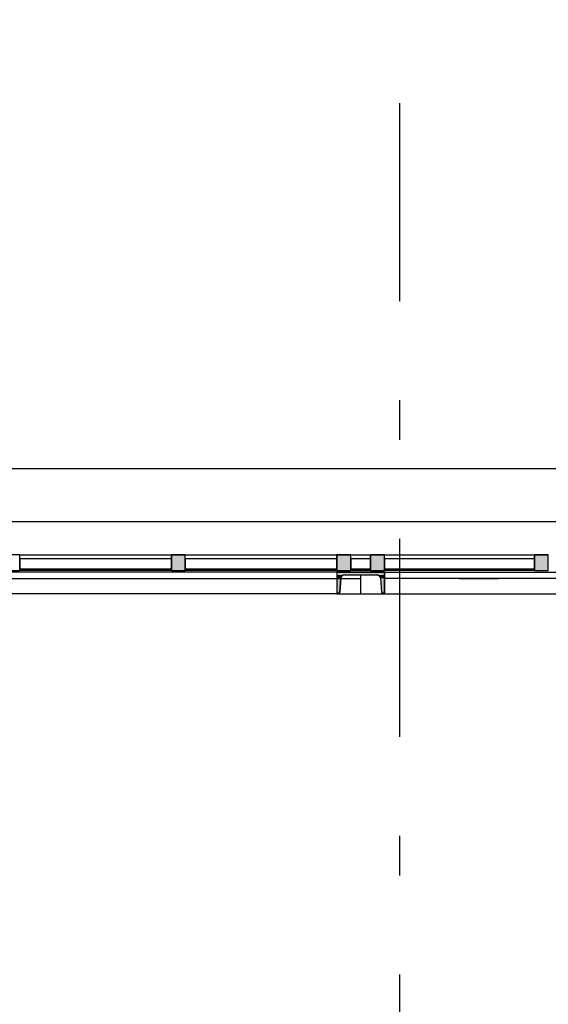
# Model space of a CAD drawing. Extents: x 2 to 87, y -108 to 11.
# Tile 238 of 256: x 30.27 to 31.6, y -39.28 to -36.8. Entities that reach past the tile are written whole.
import ezdxf

# ---------------------------------------------------------------- set-up
doc = ezdxf.new("R2010")
doc.units = 0
doc.header["$MEASUREMENT"] = 0
doc.linetypes.add('DASHDOT', pattern=[1, 0.5, -0.25, 0, -0.25])
doc.linetypes.add('OVERHEAD', pattern=[3.96875, 2.38125, -1.5875])
for name, color, linetype in [('11', 7, 'CONTINUOUS'), ('3', 7, 'CONTINUOUS'), ('33', 7, 'CONTINUOUS'), ('4', 7, 'CONTINUOUS'), ('5', 7, 'CONTINUOUS')]:
    doc.layers.add(name, color=color, linetype=linetype)

# ---------------------------------------------------------------- blocks, each defined once
blk = doc.blocks.new('*N621')
at = {"layer": '3', "color": 62, "linetype": 'Continuous'}
for p, q in [((-0.0175, -0.015), (-0.0175, 0.025)), ((-0.0175, 0.025), (0.0175, 0.025)), ((0.0175, -0.015), (0.0175, 0.025)), ((-0.0175, -0.015), (0.0175, -0.015))]:
    blk.add_line(p, q, dxfattribs=at)
for points in [[(-0.0175, -0.015), (-0.0175, 0.025), (0.0175, 0.025)], [(-0.0175, -0.015), (0.0175, -0.015), (0.0175, 0.025)], [(-0.0175, 0.025), (-0.0175, 0.025), (0.0175, 0.025)], [(-0.0175, -0.015), (-0.0175, -0.015), (0.0175, -0.015)]]:
    blk.add_solid(points, dxfattribs=at)
blk = doc.blocks.new('*N623')
at = {"layer": '3', "color": 62, "linetype": 'Continuous'}
for p, q in [((-0.0175, -0.015), (-0.0175, 0.025)), ((-0.0175, 0.025), (0.0175, 0.025)), ((0.0175, -0.015), (0.0175, 0.025)), ((-0.0175, -0.015), (0.0175, -0.015))]:
    blk.add_line(p, q, dxfattribs=at)
for points in [[(-0.0175, -0.015), (-0.0175, 0.025), (0.0175, 0.025)], [(-0.0175, -0.015), (0.0175, -0.015), (0.0175, 0.025)], [(-0.0175, 0.025), (-0.0175, 0.025), (0.0175, 0.025)], [(-0.0175, -0.015), (-0.0175, -0.015), (0.0175, -0.015)]]:
    blk.add_solid(points, dxfattribs=at)
blk = doc.blocks.new('*N767')
at = {"layer": '3', "color": 62, "linetype": 'Continuous'}
for p, q in [((-0.0175, -0.015), (-0.0175, 0.025)), ((-0.0175, 0.025), (0.0175, 0.025)), ((0.0175, -0.015), (0.0175, 0.025)), ((-0.0175, -0.015), (0.0175, -0.015))]:
    blk.add_line(p, q, dxfattribs=at)
for points in [[(-0.0175, -0.015), (-0.0175, 0.025), (0.0175, 0.025)], [(-0.0175, -0.015), (0.0175, -0.015), (0.0175, 0.025)], [(-0.0175, 0.025), (-0.0175, 0.025), (0.0175, 0.025)], [(-0.0175, -0.015), (-0.0175, -0.015), (0.0175, -0.015)]]:
    blk.add_solid(points, dxfattribs=at)
blk = doc.blocks.new('*N768')
at = {"layer": '3', "color": 62, "linetype": 'Continuous'}
for p, q in [((-0.0175, -0.015), (-0.0175, 0.025)), ((-0.0175, 0.025), (0.0175, 0.025)), ((0.0175, -0.015), (0.0175, 0.025)), ((-0.0175, -0.015), (0.0175, -0.015))]:
    blk.add_line(p, q, dxfattribs=at)
for points in [[(-0.0175, -0.015), (-0.0175, 0.025), (0.0175, 0.025)], [(-0.0175, -0.015), (0.0175, -0.015), (0.0175, 0.025)], [(-0.0175, 0.025), (-0.0175, 0.025), (0.0175, 0.025)], [(-0.0175, -0.015), (-0.0175, -0.015), (0.0175, -0.015)]]:
    blk.add_solid(points, dxfattribs=at)

msp = doc.modelspace()

# ---------------------------------------------------------------- linework, layer by layer
at = {"layer": '11', "color": 62, "linetype": 'Continuous'}
for p, q in [((30.6521, -38.1579), (30.2696, -38.1579)), ((30.2696, -38.1579), (30.2696, -38.1829)), ((30.6521, -38.1829), (30.6521, -38.1579)), ((31.0696, -38.1579), (30.6871, -38.1579)), ((30.6871, -38.1579), (30.6871, -38.1829)), ((31.0696, -38.1829), (31.0696, -38.1579)), ((31.1546, -38.1579), (31.1046, -38.1579)), ((31.1046, -38.1579), (31.1046, -38.1829)), ((31.1546, -38.1829), (31.1546, -38.1579)), ((31.5678, -38.1579), (31.1896, -38.1579)), ((31.1896, -38.1579), (31.1896, -38.1829)), ((31.5678, -38.1829), (31.5678, -38.1579)), ((30.2696, -38.1829), (30.6521, -38.1829)), ((30.6871, -38.1829), (31.0696, -38.1829)), ((31.1046, -38.1829), (31.1546, -38.1829)), ((31.1896, -38.1829), (31.5678, -38.1829))]:
    msp.add_line(p, q, dxfattribs=at)
at = {"layer": '3', "color": 62, "linetype": 'Continuous'}
for p, q in [((30.2696, -38.1474), (30.2346, -38.1474)), ((30.2696, -38.1474), (30.6521, -38.1474)), ((30.2696, -38.1874), (30.2696, -38.1474)), ((30.6871, -38.1474), (30.6521, -38.1474)), ((30.6521, -38.1474), (30.6521, -38.1874)), ((30.6871, -38.1474), (31.0696, -38.1474)), ((30.6871, -38.1874), (30.6871, -38.1474)), ((31.1046, -38.1474), (31.0696, -38.1474)), ((31.0696, -38.1474), (31.0696, -38.1874)), ((31.1046, -38.1874), (31.1046, -38.1474)), ((31.1046, -38.1474), (31.1546, -38.1474)), ((31.1896, -38.1474), (31.1546, -38.1474)), ((31.1546, -38.1474), (31.1546, -38.1874)), ((31.1896, -38.1874), (31.1896, -38.1474)), ((31.1896, -38.1474), (31.5678, -38.1474)), ((31.6028, -38.1474), (31.5678, -38.1474)), ((31.5678, -38.1474), (31.5678, -38.1874)), ((30.2346, -38.1874), (30.2696, -38.1874)), ((30.6521, -38.1874), (30.2696, -38.1874)), ((30.6521, -38.1874), (30.6871, -38.1874)), ((31.0696, -38.1874), (30.6871, -38.1874)), ((31.0696, -38.1874), (31.1046, -38.1874)), ((31.1546, -38.1874), (31.1046, -38.1874)), ((31.1546, -38.1874), (31.1896, -38.1874)), ((31.5678, -38.1874), (31.1896, -38.1874)), ((31.5678, -38.1874), (31.6028, -38.1874))]:
    msp.add_line(p, q, dxfattribs=at)
at = {"layer": '33', "color": 62, "linetype": 'OVERHEAD'}
for p, q in [((21.9276, -37.9297), (32.9276, -37.9297)), ((21.9276, -38.0637), (32.9276, -38.0637))]:
    msp.add_line(p, q, dxfattribs=at)
at = {"layer": '4', "color": 62, "linetype": 'Continuous'}
for p, q in [((31.0696, -38.1915), (29.4346, -38.1915)), ((31.0696, -38.1915), (31.1896, -38.1915)), ((31.0696, -38.1915), (31.0696, -38.1985)), ((31.1896, -38.1915), (31.0696, -38.1915)), ((31.0696, -38.1915), (31.0696, -38.2465)), ((31.0696, -38.1985), (31.0696, -38.2009)), ((31.0696, -38.2009), (31.0696, -38.2068)), ((31.0824, -38.2009), (31.0795, -38.2068)), ((31.0885, -38.1985), (31.0824, -38.2009)), ((31.0885, -38.1985), (31.1706, -38.1985)), ((31.0885, -38.1985), (31.1706, -38.1985)), ((31.1296, -38.2068), (31.1296, -38.1985)), ((31.13, -38.2068), (31.13, -38.1985)), ((31.1706, -38.1985), (31.1767, -38.2009)), ((31.1767, -38.2009), (31.1796, -38.2068)), ((31.1896, -38.1915), (31.1896, -38.1985)), ((31.1896, -38.2465), (31.1896, -38.1915)), ((31.1896, -38.2465), (31.1896, -38.1915)), ((31.1896, -38.1915), (32.8075, -38.1915)), ((31.1896, -38.1985), (31.1896, -38.2009)), ((31.1896, -38.2009), (31.1896, -38.2068)), ((29.4346, -38.2075), (31.0696, -38.2075)), ((31.0696, -38.2068), (31.0696, -38.2423)), ((31.0795, -38.2068), (31.0767, -38.2423)), ((31.0767, -38.2423), (31.0795, -38.2068)), ((31.0796, -38.2068), (31.0768, -38.2423)), ((31.1296, -38.2423), (31.1296, -38.2068)), ((31.13, -38.2423), (31.13, -38.2068)), ((31.1796, -38.2068), (31.1824, -38.2423)), ((31.1796, -38.2068), (31.1824, -38.2423)), ((31.1896, -38.2068), (31.1896, -38.2423)), ((32.8075, -38.2075), (31.1897, -38.2075)), ((31.0696, -38.2465), (29.4346, -38.2465)), ((31.0696, -38.2423), (31.0696, -38.2453)), ((31.0696, -38.2453), (31.0696, -38.2465)), ((31.0696, -38.2465), (31.0722, -38.2465)), ((31.0696, -38.2465), (31.0722, -38.2465)), ((31.0752, -38.2453), (31.0722, -38.2465)), ((31.0723, -38.2465), (31.1296, -38.2465)), ((31.0767, -38.2423), (31.0752, -38.2453)), ((31.1296, -38.2465), (31.1296, -38.2423)), ((31.13, -38.2465), (31.13, -38.2423)), ((31.13, -38.2465), (31.1869, -38.2465)), ((31.1824, -38.2423), (31.1839, -38.2453)), ((31.1839, -38.2453), (31.1869, -38.2465)), ((31.1869, -38.2465), (31.1896, -38.2465)), ((31.1869, -38.2465), (31.1896, -38.2465)), ((31.1896, -38.2423), (31.1896, -38.2453)), ((31.1896, -38.2453), (31.1896, -38.2465)), ((31.1896, -38.2465), (32.8075, -38.2465))]:
    msp.add_line(p, q, dxfattribs=at)
for centre, radius, start, end in [((31.0885, -38.2075), 0.009, 90, 175.4261), ((31.1706, -38.2075), 0.009, 4.5739, 90), ((31.0722, -38.242), 0.0045, 270, 355.4261), ((31.1869, -38.242), 0.0045, 184.5739, 270)]:
    msp.add_arc(centre, radius, start, end, dxfattribs=at)
for points in [[(31.0696, -38.1915), (31.0696, -38.1915), (31.1896, -38.1915)], [(31.0696, -38.1915), (31.0696, -38.1985), (31.1896, -38.1985)], [(31.0696, -38.1915), (31.1896, -38.1915), (31.1896, -38.1985)], [(31.0696, -38.1985), (31.0696, -38.2009), (31.0824, -38.2009)], [(31.0696, -38.1985), (31.0885, -38.1985), (31.0824, -38.2009)], [(31.0696, -38.2009), (31.0696, -38.2068), (31.0795, -38.2068)], [(31.0696, -38.2009), (31.0824, -38.2009), (31.0795, -38.2068)], [(31.0885, -38.1985), (31.0885, -38.1985), (31.1706, -38.1985)], [(31.1706, -38.1985), (31.1767, -38.2009), (31.1896, -38.2009)], [(31.1706, -38.1985), (31.1896, -38.1985), (31.1896, -38.2009)], [(31.1767, -38.2009), (31.1796, -38.2068), (31.1896, -38.2068)], [(31.1767, -38.2009), (31.1896, -38.2009), (31.1896, -38.2068)], [(31.0696, -38.2068), (31.0696, -38.2423), (31.0767, -38.2423)], [(31.0696, -38.2068), (31.0795, -38.2068), (31.0767, -38.2423)], [(31.1796, -38.2068), (31.1824, -38.2423), (31.1896, -38.2423)], [(31.1796, -38.2068), (31.1896, -38.2068), (31.1896, -38.2423)], [(31.0696, -38.2423), (31.0696, -38.2453), (31.0752, -38.2453)], [(31.0696, -38.2423), (31.0767, -38.2423), (31.0752, -38.2453)], [(31.0696, -38.2453), (31.0696, -38.2465), (31.0722, -38.2465)], [(31.0696, -38.2453), (31.0752, -38.2453), (31.0722, -38.2465)], [(31.0696, -38.2465), (31.0696, -38.2465), (31.0722, -38.2465)], [(31.1824, -38.2423), (31.1839, -38.2453), (31.1896, -38.2453)], [(31.1824, -38.2423), (31.1896, -38.2423), (31.1896, -38.2453)], [(31.1839, -38.2453), (31.1869, -38.2465), (31.1896, -38.2465)], [(31.1839, -38.2453), (31.1896, -38.2453), (31.1896, -38.2465)], [(31.1869, -38.2465), (31.1869, -38.2465), (31.1896, -38.2465)]]:
    msp.add_solid(points, dxfattribs=at)
at = {"layer": '5', "color": 7, "linetype": 'DASHDOT'}
for p, q in [((31.2276, -7.3075), (31.2276, -96.5075)), ((7.5276, -38.2075), (52.6276, -38.2075))]:
    msp.add_line(p, q, dxfattribs=at)

# ---------------------------------------------------------------- block references
at = {"layer": '3', "color": 62, "linetype": 'Continuous'}
for name, p in [('*N767', (30.6696, -38.1724)), ('*N621', (31.0871, -38.1724)), ('*N623', (31.1721, -38.1724)), ('*N768', (31.5853, -38.1724))]:
    msp.add_blockref(name, p, dxfattribs=at)

doc.saveas('drawing.dxf')
